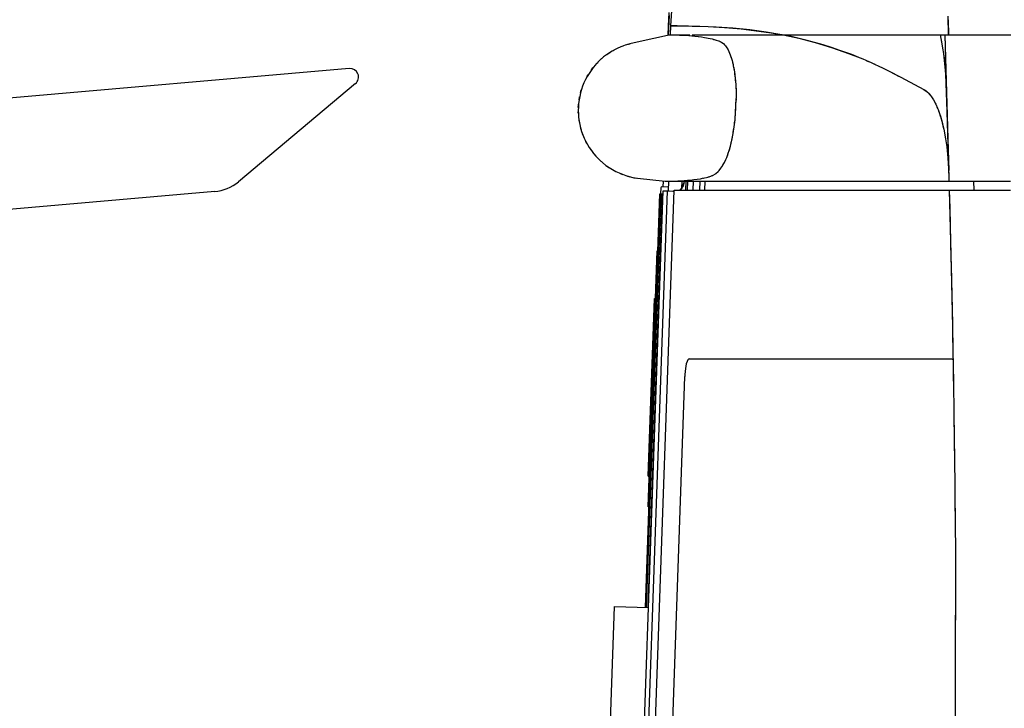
# Model space of a CAD drawing. Header units: millimetres. Extents: x 96940 to 101272, y 432237 to 434659.
# Tile 48 of 256: x 97674.088 to 97675.243, y 432613.227 to 432614.034. Entities that reach past the tile are written whole.
import ezdxf

# ---------------------------------------------------------------- set-up
doc = ezdxf.new("R2010")
doc.units = ezdxf.units.MM
doc.layers.add('citadis', color=7, linetype='Continuous')
doc.layers.add('R_BN_T_N_Tramplus abri 2e generatie', color=7, linetype='Continuous')

msp = doc.modelspace()

# ---------------------------------------------------------------- linework, layer by layer
at = {"layer": 'citadis', "color": 7}
for p, q in [((97674.85164, 432614.02698), (97674.85373, 432614.05639)), ((97674.8489, 432614.01657), (97674.85013, 432614.03936)), ((97674.84891, 432614.02709), (97674.84957, 432614.04258)), ((97675.17739, 432614.01657), (97675.17693, 432614.03847)), ((97674.84852, 432614.01598), (97674.84891, 432614.02709)), ((97674.84891, 432614.02709), (97674.84891, 432614.02709)), ((97674.85111, 432614.01668), (97674.85164, 432614.02698)), ((97674.85164, 432614.02698), (97674.85164, 432614.02699)), ((97674.85164, 432614.02698), (97674.85164, 432614.02699)), ((97674.85164, 432614.02698), (97674.87655, 432614.02671)), ((97674.85908, 432614.02693), (97674.85164, 432614.02698)), ((97674.88584, 432614.02648), (97674.85908, 432614.02693)), ((97674.87655, 432614.02671), (97674.89526, 432614.02615)), ((97674.90482, 432614.02569), (97674.88584, 432614.02648)), ((97674.89526, 432614.02615), (97674.91451, 432614.02511)), ((97674.92434, 432614.02437), (97674.90482, 432614.02569)), ((97675.17693, 432614.03405), (97675.17694, 432614.03352)), ((97675.17694, 432614.03352), (97675.17739, 432614.01657)), ((97674.8511, 432614.01654), (97674.81226, 432614.00806)), ((97674.84889, 432614.01606), (97674.8489, 432614.01657)), ((97674.8489, 432614.01657), (97674.8511, 432614.01657)), ((97674.8511, 432614.01654), (97674.85111, 432614.01668)), ((97674.8511, 432614.01654), (97674.8511, 432614.01655)), ((97674.8511, 432614.01654), (97674.8512, 432614.01654)), ((97674.8511, 432614.01654), (97674.8511, 432614.01654)), ((97674.8511, 432614.01654), (97674.8511, 432614.01654)), ((97674.85111, 432614.01668), (97674.85126, 432614.01668)), ((97674.8512, 432614.01654), (97674.85475, 432614.01649)), ((97674.85475, 432614.01649), (97674.8583, 432614.01643)), ((97674.85573, 432614.01657), (97674.86683, 432614.01657)), ((97674.8583, 432614.01643), (97674.86188, 432614.01633)), ((97674.86129, 432614.01634), (97674.86153, 432614.01634)), ((97674.86153, 432614.01634), (97674.86159, 432614.01633)), ((97674.86188, 432614.01633), (97674.86546, 432614.01619)), ((97674.86546, 432614.01619), (97674.86907, 432614.01601)), ((97674.86683, 432614.01657), (97674.87388, 432614.01657)), ((97674.86907, 432614.01601), (97674.87269, 432614.01579)), ((97674.87269, 432614.01579), (97674.87633, 432614.01551)), ((97674.87633, 432614.01551), (97674.87999, 432614.01516)), ((97674.87674, 432614.01668), (97674.88187, 432614.01668)), ((97674.87999, 432614.01516), (97674.88369, 432614.01474)), ((97674.88202, 432614.01657), (97674.88532, 432614.01657)), ((97674.88369, 432614.01474), (97674.88425, 432614.01467)), ((97674.88425, 432614.01467), (97674.88744, 432614.01422)), ((97674.88532, 432614.01657), (97674.90439, 432614.01657)), ((97674.88744, 432614.01422), (97674.89126, 432614.01361)), ((97674.90439, 432614.01657), (97674.91002, 432614.01657)), ((97674.91023, 432614.01668), (97674.91598, 432614.01668)), ((97674.91451, 432614.02511), (97674.93431, 432614.02345)), ((97674.91596, 432614.01657), (97674.92402, 432614.01657)), ((97674.92402, 432614.01657), (97674.94423, 432614.01657)), ((97674.94443, 432614.02235), (97674.92434, 432614.02437)), ((97674.93431, 432614.02345), (97674.95469, 432614.02105)), ((97674.94423, 432614.01657), (97674.9462, 432614.01657)), ((97674.96338, 432614.01977), (97674.94443, 432614.02235)), ((97674.94622, 432614.01668), (97674.95012, 432614.01668)), ((97674.95008, 432614.01657), (97674.965, 432614.01657)), ((97674.95469, 432614.02105), (97674.96915, 432614.01889)), ((97674.98197, 432614.01668), (97674.96338, 432614.01977)), ((97674.965, 432614.01657), (97674.98152, 432614.01657)), ((97674.96915, 432614.01889), (97674.98203, 432614.01668)), ((97674.98148, 432614.01668), (97674.98197, 432614.01668)), ((97674.98203, 432614.01668), (97674.98341, 432614.0164)), ((97674.98203, 432614.01668), (97674.98357, 432614.01668)), ((97674.99259, 432614.01444), (97674.98203, 432614.01668)), ((97674.98256, 432614.01657), (97674.98259, 432614.01657)), ((97674.98257, 432614.01658), (97674.98259, 432614.01657)), ((97674.98257, 432614.01658), (97674.98259, 432614.01657)), ((97674.98259, 432614.01657), (97674.98272, 432614.01657)), ((97674.98341, 432614.0164), (97675.00176, 432614.01248)), ((97674.98357, 432614.01657), (97674.98635, 432614.01657)), ((97674.98635, 432614.01657), (97675.00826, 432614.01657)), ((97675.01134, 432614.01003), (97674.99259, 432614.01444)), ((97675.00826, 432614.01657), (97675.01751, 432614.01657)), ((97675.01772, 432614.01668), (97675.02428, 432614.01668)), ((97675.02428, 432614.01657), (97675.03073, 432614.01657)), ((97675.03073, 432614.01657), (97675.05377, 432614.01657)), ((97675.05377, 432614.01657), (97675.05839, 432614.01657)), ((97675.0584, 432614.01668), (97675.06462, 432614.01668)), ((97675.06457, 432614.01657), (97675.07737, 432614.01657)), ((97675.07737, 432614.01657), (97675.10153, 432614.01657)), ((97675.10153, 432614.01657), (97675.10171, 432614.01657)), ((97675.1017, 432614.01668), (97675.10243, 432614.01668)), ((97675.10232, 432614.01657), (97675.12626, 432614.01657)), ((97675.12626, 432614.01657), (97675.14069, 432614.01657)), ((97675.14063, 432614.01668), (97675.14851, 432614.01668)), ((97675.14843, 432614.01657), (97675.15155, 432614.01657)), ((97675.15155, 432614.01657), (97675.158, 432614.01657)), ((97675.15784, 432614.01668), (97675.17304, 432614.01668)), ((97675.16726, 432614.01668), (97675.16914, 432614.008)), ((97675.16726, 432614.01668), (97675.16947, 432614.00596)), ((97675.17304, 432614.01668), (97675.17304, 432614.01657)), ((97675.17304, 432614.01657), (97675.17562, 432614.01657)), ((97675.17304, 432614.01657), (97675.17492, 432613.94892)), ((97675.17305, 432614.01649), (97675.17694, 432613.87461)), ((97675.17562, 432614.01657), (97675.17619, 432614.01657)), ((97675.17562, 432614.01657), (97675.17739, 432614.01657)), ((97675.17739, 432614.01657), (97675.1804, 432614.01657)), ((97675.1804, 432614.01657), (97675.18409, 432614.01657)), ((97675.18409, 432614.01657), (97675.18498, 432614.01657)), ((97675.18498, 432614.01657), (97675.18521, 432614.01657)), ((97675.18521, 432614.01657), (97675.1869, 432614.01657)), ((97675.1869, 432614.01657), (97675.18842, 432614.01657)), ((97675.18842, 432614.01657), (97675.18869, 432614.01657)), ((97675.18869, 432614.01657), (97675.18951, 432614.01657)), ((97675.18951, 432614.01657), (97675.19444, 432614.01657)), ((97675.19444, 432614.01657), (97675.19998, 432614.01657)), ((97675.19998, 432614.01657), (97675.20607, 432614.01657)), ((97675.20077, 432614.01657), (97675.20492, 432614.01657)), ((97675.20492, 432614.01657), (97675.2115, 432614.01657)), ((97675.20607, 432614.01657), (97675.21264, 432614.01657)), ((97675.2115, 432614.01657), (97675.21857, 432614.01657)), ((97675.21264, 432614.01657), (97675.21961, 432614.01657)), ((97675.21857, 432614.01657), (97675.22607, 432614.01657)), ((97675.21961, 432614.01657), (97675.22692, 432614.01657)), ((97675.22607, 432614.01657), (97675.23395, 432614.01657)), ((97675.23395, 432614.01657), (97675.24212, 432614.01657)), ((97675.23395, 432614.01657), (97675.2345, 432614.01657)), ((97675.2345, 432614.01657), (97675.24234, 432614.01657)), ((97675.24212, 432614.01657), (97675.24234, 432614.01657)), ((97675.24234, 432614.01657), (97675.25047, 432614.01657)), ((97674.79425, 432614.003), (97674.79033, 432614.00134)), ((97674.79199, 432614.00212), (97674.79354, 432614.00284)), ((97674.79199, 432614.00212), (97674.79354, 432614.00284)), ((97674.79354, 432614.00284), (97674.79577, 432614.0036)), ((97674.79354, 432614.00284), (97674.79577, 432614.0036)), ((97674.79824, 432614.00445), (97674.79425, 432614.003)), ((97674.80354, 432614.00602), (97674.79824, 432614.00445)), ((97674.8002, 432614.00511), (97674.80201, 432614.00573)), ((97674.8002, 432614.00511), (97674.80201, 432614.00573)), ((97674.80201, 432614.00573), (97674.80412, 432614.00619)), ((97674.80201, 432614.00573), (97674.80412, 432614.00619)), ((97674.81226, 432614.00806), (97674.80354, 432614.00602)), ((97674.89126, 432614.01361), (97674.8934, 432614.0132)), ((97674.8934, 432614.0132), (97674.89559, 432614.01275)), ((97674.89559, 432614.01275), (97674.89784, 432614.01225)), ((97674.89784, 432614.01225), (97674.90012, 432614.01168)), ((97674.90012, 432614.01168), (97674.90249, 432614.01105)), ((97674.90182, 432614.01123), (97674.90207, 432614.01117)), ((97674.90207, 432614.01117), (97674.90223, 432614.01112)), ((97674.90249, 432614.01105), (97674.90494, 432614.01032)), ((97674.90494, 432614.01032), (97674.90753, 432614.00948)), ((97674.90753, 432614.00948), (97674.90786, 432614.00937)), ((97674.90786, 432614.00937), (97674.91023, 432614.00829)), ((97674.90913, 432614.00879), (97674.90971, 432614.0086)), ((97674.90971, 432614.0086), (97674.91009, 432614.00835)), ((97674.91023, 432614.00829), (97674.91148, 432614.00756)), ((97674.91148, 432614.00756), (97674.91322, 432614.00623)), ((97674.91236, 432614.00689), (97674.91246, 432614.00682)), ((97674.91246, 432614.00682), (97674.91307, 432614.00636)), ((97674.91307, 432614.00636), (97674.91312, 432614.00631)), ((97674.91322, 432614.00623), (97674.91462, 432614.00488)), ((97674.91462, 432614.00488), (97674.91564, 432614.00365)), ((97674.91564, 432614.00365), (97674.91732, 432614.00136)), ((97674.91567, 432614.0036), (97674.916, 432614.00326)), ((97674.916, 432614.00326), (97674.91656, 432614.00239)), ((97675.00176, 432614.01248), (97675.02092, 432614.00757)), ((97675.03041, 432614.00471), (97675.01134, 432614.01003)), ((97675.02092, 432614.00757), (97675.0399, 432614.00186)), ((97675.04004, 432614.00169), (97675.03041, 432614.00471)), ((97675.16914, 432614.008), (97675.17075, 432613.99881)), ((97675.16947, 432614.00596), (97675.17139, 432613.99415)), ((97674.77623, 432613.99316), (97674.77287, 432613.99062)), ((97674.78281, 432613.99742), (97674.77623, 432613.99316)), ((97674.77679, 432613.99357), (97674.77775, 432613.99432)), ((97674.77679, 432613.99357), (97674.77775, 432613.99432)), ((97674.77775, 432613.99432), (97674.78005, 432613.99573)), ((97674.77775, 432613.99432), (97674.78005, 432613.99573)), ((97674.78652, 432613.99948), (97674.78281, 432613.99742)), ((97674.78416, 432613.99825), (97674.78541, 432613.99902)), ((97674.78416, 432613.99825), (97674.78541, 432613.99902)), ((97674.78541, 432613.99902), (97674.78771, 432614.0001)), ((97674.78541, 432613.99902), (97674.78771, 432614.0001)), ((97674.79033, 432614.00134), (97674.78652, 432613.99948)), ((97674.91732, 432614.00136), (97674.91832, 432613.99967)), ((97674.91809, 432614.00006), (97674.91842, 432613.99956)), ((97674.91832, 432613.99967), (97674.91969, 432613.99706)), ((97674.91842, 432613.99956), (97674.91889, 432613.99859)), ((97674.91969, 432613.99706), (97674.92129, 432613.99318)), ((97674.92004, 432613.99619), (97674.92051, 432613.99522)), ((97674.92051, 432613.99522), (97674.92108, 432613.99367)), ((97674.92129, 432613.99318), (97674.92174, 432613.99203)), ((97674.92174, 432613.99203), (97674.92349, 432613.98633)), ((97674.92199, 432613.99119), (97674.92234, 432613.99025)), ((97675.0399, 432614.00186), (97675.05995, 432613.99484)), ((97675.04993, 432613.99835), (97675.04004, 432614.00169)), ((97675.06379, 432613.99338), (97675.04993, 432613.99835)), ((97675.05995, 432613.99484), (97675.07672, 432613.98823)), ((97675.07198, 432613.9901), (97675.06379, 432613.99338)), ((97675.17075, 432613.99881), (97675.17203, 432613.98948)), ((97675.17139, 432613.99415), (97675.17267, 432613.98299)), ((97674.76333, 432613.98137), (97674.76063, 432613.97815)), ((97674.7689, 432613.98712), (97674.76333, 432613.98137)), ((97674.76377, 432613.98197), (97674.76422, 432613.98251)), ((97674.76377, 432613.98197), (97674.76422, 432613.98251)), ((97674.76422, 432613.98251), (97674.76633, 432613.98458)), ((97674.76422, 432613.98251), (97674.76633, 432613.98458)), ((97674.77287, 432613.99062), (97674.7689, 432613.98712)), ((97674.77021, 432613.98836), (97674.77065, 432613.98879)), ((97674.77021, 432613.98836), (97674.77065, 432613.98879)), ((97674.77065, 432613.98879), (97674.77127, 432613.98927)), ((97674.77065, 432613.98879), (97674.77127, 432613.98927)), ((97674.92234, 432613.99025), (97674.92286, 432613.98838)), ((97674.92349, 432613.98633), (97674.92464, 432613.98141)), ((97674.92382, 432613.9849), (97674.92411, 432613.98384)), ((97674.92411, 432613.98384), (97674.92449, 432613.98201)), ((97674.92464, 432613.98141), (97674.92494, 432613.98003)), ((97674.92494, 432613.98003), (97674.92613, 432613.97319)), ((97675.07672, 432613.98823), (97675.09071, 432613.98206)), ((97675.08123, 432613.98624), (97675.08575, 432613.98435)), ((97675.08575, 432613.98435), (97675.09127, 432613.9818)), ((97675.09127, 432613.98181), (97675.09472, 432613.98029)), ((97675.09472, 432613.98029), (97675.10048, 432613.97753)), ((97675.17203, 432613.98948), (97675.17332, 432613.9765)), ((97675.17267, 432613.98299), (97675.17368, 432613.97058)), ((97674.75359, 432613.96773), (97674.75162, 432613.96404)), ((97674.75357, 432613.96791), (97674.75364, 432613.96805)), ((97674.75357, 432613.96791), (97674.75364, 432613.96805)), ((97674.75575, 432613.97132), (97674.75359, 432613.96773)), ((97674.75364, 432613.96805), (97674.75482, 432613.96986)), ((97674.75364, 432613.96805), (97674.75482, 432613.96986)), ((97674.7581, 432613.97479), (97674.75575, 432613.97132)), ((97674.76063, 432613.97815), (97674.7581, 432613.97479)), ((97674.75829, 432613.9752), (97674.75852, 432613.97557)), ((97674.75829, 432613.9752), (97674.75852, 432613.97557)), ((97674.75852, 432613.97557), (97674.76037, 432613.97783)), ((97674.75852, 432613.97557), (97674.76037, 432613.97783)), ((97674.92511, 432613.97904), (97674.9254, 432613.97769)), ((97674.92528, 432613.97807), (97674.92532, 432613.97807)), ((97674.9254, 432613.97769), (97674.92582, 432613.97498)), ((97674.92613, 432613.97319), (97674.92704, 432613.9659)), ((97674.92625, 432613.97227), (97674.92643, 432613.97108)), ((97674.92643, 432613.97108), (97674.92686, 432613.96733)), ((97674.92669, 432613.9687), (97674.9267, 432613.9687)), ((97674.92669, 432613.9687), (97674.9267, 432613.9687)), ((97675.10048, 432613.97753), (97675.12131, 432613.96696)), ((97675.10048, 432613.97753), (97675.1125, 432613.97159)), ((97675.1125, 432613.97159), (97675.11876, 432613.96826)), ((97675.17332, 432613.9765), (97675.17404, 432613.96466)), ((97675.17368, 432613.97058), (97675.1763, 432613.89421)), ((97674.74828, 432613.95638), (97674.74691, 432613.95244)), ((97674.74985, 432613.96025), (97674.74828, 432613.95638)), ((97674.74969, 432613.96013), (97674.74974, 432613.96028)), ((97674.74969, 432613.96013), (97674.74974, 432613.96028)), ((97674.75162, 432613.96404), (97674.74985, 432613.96025)), ((97674.92704, 432613.9659), (97674.9277, 432613.95822)), ((97674.92708, 432613.96537), (97674.92723, 432613.96408)), ((97674.92723, 432613.96408), (97674.92747, 432613.96083)), ((97674.9277, 432613.95822), (97674.92807, 432613.95024)), ((97674.92775, 432613.95716), (97674.92783, 432613.95608)), ((97674.92783, 432613.95608), (97674.92793, 432613.95313)), ((97675.12131, 432613.96696), (97675.14251, 432613.9556)), ((97675.17404, 432613.96466), (97675.17694, 432613.87461)), ((97674.74575, 432613.94843), (97674.7448, 432613.94437)), ((97674.74691, 432613.95244), (97674.74575, 432613.94843)), ((97674.74594, 432613.94915), (97674.74659, 432613.9518)), ((97674.74594, 432613.94915), (97674.74659, 432613.9518)), ((97674.74659, 432613.9518), (97674.74671, 432613.95212)), ((97674.74659, 432613.9518), (97674.74671, 432613.95212)), ((97674.92807, 432613.95024), (97674.92818, 432613.94205)), ((97674.92809, 432613.94899), (97674.92814, 432613.94748)), ((97674.92814, 432613.94748), (97674.92815, 432613.94399)), ((97675.14251, 432613.9556), (97675.14917, 432613.95197)), ((97675.14251, 432613.9556), (97675.14844, 432613.95247)), ((97675.14844, 432613.95247), (97675.14993, 432613.95145)), ((97675.14975, 432613.95165), (97675.15013, 432613.95145)), ((97675.15013, 432613.95145), (97675.1526, 432613.94938)), ((97675.15095, 432613.95075), (97675.15179, 432613.95019)), ((97675.15179, 432613.95019), (97675.15263, 432613.94934)), ((97675.15261, 432613.94936), (97675.15342, 432613.94868)), ((97675.15342, 432613.94868), (97675.15581, 432613.9459)), ((97675.15422, 432613.94775), (97675.15503, 432613.94694)), ((97675.15503, 432613.94694), (97675.15585, 432613.94585)), ((97675.15583, 432613.94588), (97675.1566, 432613.94497)), ((97675.1566, 432613.94497), (97675.15893, 432613.94142)), ((97675.17492, 432613.94892), (97675.17679, 432613.88124)), ((97674.7432, 432613.93142), (97674.74326, 432613.93422)), ((97674.7432, 432613.93142), (97674.74326, 432613.93422)), ((97674.74354, 432613.93613), (97674.74323, 432613.93198)), ((97674.74326, 432613.93422), (97674.74338, 432613.93515)), ((97674.74326, 432613.93422), (97674.74338, 432613.93515)), ((97674.74406, 432613.94027), (97674.74354, 432613.93613)), ((97674.74405, 432613.94021), (97674.74444, 432613.9431)), ((97674.74405, 432613.94021), (97674.74444, 432613.9431)), ((97674.7448, 432613.94437), (97674.74406, 432613.94027)), ((97674.74444, 432613.9431), (97674.74459, 432613.94373)), ((97674.74444, 432613.9431), (97674.74459, 432613.94373)), ((97674.92759, 432613.92536), (97674.92802, 432613.93373)), ((97674.92802, 432613.93373), (97674.92818, 432613.94205)), ((97674.92809, 432613.93716), (97674.92817, 432613.93986)), ((97674.92816, 432613.94117), (97674.92817, 432613.93986)), ((97675.15736, 432613.94381), (97675.15814, 432613.94277)), ((97675.15814, 432613.94277), (97675.15897, 432613.94136)), ((97675.15895, 432613.94139), (97675.15964, 432613.94035)), ((97675.15964, 432613.94035), (97675.16156, 432613.9367)), ((97675.16026, 432613.93917), (97675.16091, 432613.93807)), ((97675.16091, 432613.93807), (97675.16162, 432613.93655)), ((97675.16159, 432613.93663), (97675.16234, 432613.9352)), ((97675.16234, 432613.9352), (97675.16436, 432613.93049)), ((97675.16302, 432613.93361), (97675.16371, 432613.93216)), ((97674.74308, 432613.92527), (97674.7431, 432613.92649)), ((97674.74308, 432613.92527), (97674.7431, 432613.92649)), ((97674.74308, 432613.92527), (97674.74332, 432613.92266)), ((97674.74308, 432613.92527), (97674.74332, 432613.92266)), ((97674.74323, 432613.93198), (97674.74314, 432613.92781)), ((97674.74314, 432613.92781), (97674.74326, 432613.92365)), ((97674.74326, 432613.92365), (97674.7436, 432613.9195)), ((97674.9269, 432613.91704), (97674.92759, 432613.92536)), ((97674.92727, 432613.92102), (97674.92742, 432613.92331)), ((97674.92773, 432613.928), (97674.92789, 432613.93048)), ((97674.92789, 432613.93048), (97674.92794, 432613.93206)), ((97675.16371, 432613.93216), (97675.16441, 432613.93036)), ((97675.16438, 432613.93043), (97675.16502, 432613.92895)), ((97675.16502, 432613.92895), (97675.167, 432613.92323)), ((97675.16557, 432613.92736), (97675.16628, 432613.92551)), ((97675.16628, 432613.92551), (97675.16786, 432613.92052)), ((97675.16705, 432613.92308), (97675.16776, 432613.92104)), ((97674.7436, 432613.9195), (97674.74416, 432613.91537)), ((97674.74376, 432613.91786), (97674.74389, 432613.91635)), ((97674.74376, 432613.91786), (97674.74389, 432613.91635)), ((97674.74389, 432613.91635), (97674.74438, 432613.91401)), ((97674.74389, 432613.91635), (97674.74438, 432613.91401)), ((97674.74416, 432613.91537), (97674.74493, 432613.91128)), ((97674.74493, 432613.91128), (97674.74591, 432613.90722)), ((97674.92594, 432613.90884), (97674.9269, 432613.91704)), ((97674.92612, 432613.91041), (97674.92647, 432613.91298)), ((97674.92647, 432613.91298), (97674.92674, 432613.91565)), ((97674.92702, 432613.91851), (97674.92727, 432613.92102)), ((97675.16776, 432613.92104), (97675.16942, 432613.91517)), ((97675.16837, 432613.91888), (97675.1689, 432613.91721)), ((97675.1689, 432613.91721), (97675.17011, 432613.91249)), ((97675.16946, 432613.91504), (97675.16997, 432613.91322)), ((97675.16997, 432613.91322), (97675.17153, 432613.9064)), ((97675.17019, 432613.91218), (97675.17199, 432613.90419)), ((97674.74534, 432613.90933), (97674.7457, 432613.90758)), ((97674.74534, 432613.90933), (97674.7457, 432613.90758)), ((97674.7457, 432613.90758), (97674.74636, 432613.90555)), ((97674.7457, 432613.90758), (97674.74636, 432613.90555)), ((97674.74591, 432613.90722), (97674.7471, 432613.90323)), ((97674.7471, 432613.90323), (97674.7485, 432613.89929)), ((97674.74783, 432613.90101), (97674.74847, 432613.89906)), ((97674.74783, 432613.90101), (97674.74847, 432613.89906)), ((97674.74847, 432613.89906), (97674.74924, 432613.89736)), ((97674.74847, 432613.89906), (97674.74924, 432613.89736)), ((97674.7485, 432613.89929), (97674.7501, 432613.89544)), ((97674.92364, 432613.89515), (97674.92471, 432613.90086)), ((97674.92471, 432613.90086), (97674.92594, 432613.90884)), ((97674.92494, 432613.90233), (97674.92531, 432613.90438)), ((97674.92531, 432613.90438), (97674.9257, 432613.9073)), ((97675.17159, 432613.90616), (97675.17213, 432613.9038)), ((97675.17199, 432613.90419), (97675.17375, 432613.89464)), ((97675.17213, 432613.9038), (97675.17337, 432613.89697)), ((97674.7501, 432613.89544), (97674.7519, 432613.89167)), ((97674.75122, 432613.893), (97674.75217, 432613.89091)), ((97674.75122, 432613.893), (97674.75217, 432613.89091)), ((97674.7519, 432613.89167), (97674.7539, 432613.88799)), ((97674.75217, 432613.89091), (97674.75288, 432613.88974)), ((97674.75217, 432613.89091), (97674.75288, 432613.88974)), ((97674.7539, 432613.88799), (97674.75609, 432613.88442)), ((97674.92149, 432613.88588), (97674.92324, 432613.89318)), ((97674.92167, 432613.88662), (97674.92206, 432613.88805)), ((97674.92206, 432613.88805), (97674.92293, 432613.89189)), ((97674.92324, 432613.89318), (97674.92364, 432613.89515)), ((97674.92339, 432613.89392), (97674.92358, 432613.89475)), ((97674.92358, 432613.89475), (97674.92383, 432613.89618)), ((97675.17341, 432613.89676), (97675.17379, 432613.8947)), ((97675.17375, 432613.89464), (97675.1751, 432613.88539)), ((97675.17379, 432613.8947), (97675.17514, 432613.88533)), ((97675.1763, 432613.89421), (97675.17742, 432613.85737)), ((97674.75609, 432613.88442), (97674.75846, 432613.88096)), ((97674.75695, 432613.88308), (97674.75781, 432613.88167)), ((97674.75695, 432613.88308), (97674.75781, 432613.88167)), ((97674.75781, 432613.88167), (97674.7581, 432613.88131)), ((97674.75781, 432613.88167), (97674.7581, 432613.88131)), ((97674.75846, 432613.88096), (97674.76101, 432613.87763)), ((97674.76101, 432613.87763), (97674.76374, 432613.87443)), ((97674.76187, 432613.87658), (97674.7634, 432613.87465)), ((97674.76187, 432613.87658), (97674.7634, 432613.87465)), ((97674.91716, 432613.87273), (97674.91945, 432613.87903)), ((97674.91793, 432613.87465), (97674.91891, 432613.87755)), ((97674.91945, 432613.87903), (97674.91971, 432613.87981)), ((97674.91971, 432613.87981), (97674.92149, 432613.88588)), ((97674.91994, 432613.88058), (97674.92034, 432613.88179)), ((97674.92034, 432613.88179), (97674.9211, 432613.88456)), ((97675.1751, 432613.88539), (97675.17625, 432613.87446)), ((97675.17514, 432613.88533), (97675.17651, 432613.87221)), ((97675.17679, 432613.88124), (97675.17777, 432613.84487)), ((97674.7634, 432613.87465), (97674.76354, 432613.87451)), ((97674.7634, 432613.87465), (97674.76354, 432613.87451)), ((97674.76374, 432613.87443), (97674.76806, 432613.86997)), ((97674.76806, 432613.86997), (97674.77146, 432613.86683)), ((97674.76968, 432613.86834), (97674.76973, 432613.86829)), ((97674.76968, 432613.86834), (97674.76973, 432613.86829)), ((97674.76973, 432613.86829), (97674.76988, 432613.86817)), ((97674.76973, 432613.86829), (97674.76988, 432613.86817)), ((97674.77146, 432613.86683), (97674.77559, 432613.86354)), ((97674.91162, 432613.86199), (97674.91317, 432613.86448)), ((97674.91286, 432613.86399), (97674.91342, 432613.86487)), ((97674.91317, 432613.86448), (97674.91456, 432613.86702)), ((97674.91342, 432613.86487), (97674.91397, 432613.86596)), ((97674.91456, 432613.86702), (97674.91625, 432613.8706)), ((97674.91507, 432613.86811), (97674.91578, 432613.86949)), ((97674.91578, 432613.86949), (97674.91616, 432613.87041)), ((97674.91625, 432613.8706), (97674.91716, 432613.87273)), ((97674.91737, 432613.8733), (97674.91793, 432613.87465)), ((97675.17625, 432613.87446), (97675.17713, 432613.86273)), ((97675.17651, 432613.87221), (97675.17733, 432613.85959)), ((97674.77559, 432613.86354), (97674.78335, 432613.85853)), ((97674.77648, 432613.86287), (97674.77674, 432613.86266)), ((97674.77648, 432613.86287), (97674.77674, 432613.86266)), ((97674.77674, 432613.86266), (97674.77913, 432613.86115)), ((97674.77674, 432613.86266), (97674.77913, 432613.86115)), ((97674.78335, 432613.85853), (97674.78707, 432613.8565)), ((97674.78384, 432613.85815), (97674.78433, 432613.85784)), ((97674.78384, 432613.85815), (97674.78433, 432613.85784)), ((97674.78433, 432613.85784), (97674.78704, 432613.85651)), ((97674.78433, 432613.85784), (97674.78704, 432613.85651)), ((97674.78707, 432613.8565), (97674.79091, 432613.85466)), ((97674.79091, 432613.85466), (97674.79483, 432613.85303)), ((97674.79168, 432613.85425), (97674.79242, 432613.85388)), ((97674.79168, 432613.85425), (97674.79242, 432613.85388)), ((97674.79242, 432613.85388), (97674.79525, 432613.85287)), ((97674.79242, 432613.85388), (97674.79525, 432613.85287)), ((97674.79483, 432613.85303), (97674.79884, 432613.85161)), ((97674.9012, 432613.85198), (97674.90401, 432613.85376)), ((97674.90401, 432613.85376), (97674.90459, 432613.85417)), ((97674.90411, 432613.85383), (97674.90433, 432613.85397)), ((97674.90433, 432613.85397), (97674.90446, 432613.85408)), ((97674.90459, 432613.85417), (97674.90705, 432613.85636)), ((97674.90689, 432613.85622), (97674.90722, 432613.8565)), ((97674.90705, 432613.85636), (97674.90831, 432613.85769)), ((97674.90722, 432613.8565), (97674.90744, 432613.85677)), ((97674.90831, 432613.85769), (97674.91039, 432613.86019)), ((97674.91039, 432613.86019), (97674.91162, 432613.86199)), ((97674.9107, 432613.86064), (97674.91085, 432613.86082)), ((97674.91085, 432613.86082), (97674.91121, 432613.86138)), ((97675.17713, 432613.86273), (97675.17766, 432613.84866)), ((97675.17733, 432613.85959), (97675.17742, 432613.85737)), ((97674.79884, 432613.85161), (97674.80293, 432613.85039)), ((97674.79989, 432613.85121), (97674.8009, 432613.85085)), ((97674.79989, 432613.85121), (97674.8009, 432613.85085)), ((97674.8009, 432613.85085), (97674.80371, 432613.85018)), ((97674.8009, 432613.85085), (97674.80371, 432613.85018)), ((97674.80293, 432613.85039), (97674.80707, 432613.8494)), ((97674.80707, 432613.8494), (97674.81271, 432613.84842)), ((97674.80839, 432613.84908), (97674.80963, 432613.84878)), ((97674.80839, 432613.84908), (97674.80963, 432613.84878)), ((97674.80963, 432613.84878), (97674.81167, 432613.84856)), ((97674.80963, 432613.84878), (97674.81167, 432613.84856)), ((97674.81271, 432613.84842), (97674.84511, 432613.84492)), ((97674.84269, 432613.83854), (97674.84292, 432613.84514)), ((97674.84511, 432613.84492), (97674.84551, 432613.84492)), ((97674.84511, 432613.84492), (97674.87402, 432613.84487)), ((97674.84511, 432613.84492), (97674.84511, 432613.84492)), ((97674.84511, 432613.84487), (97674.87402, 432613.84487)), ((97674.84513, 432613.84492), (97674.84555, 432613.84487)), ((97674.84513, 432613.84492), (97674.84555, 432613.84487)), ((97674.84551, 432613.84492), (97674.84909, 432613.84497)), ((97674.84896, 432613.83356), (97674.84936, 432613.84487)), ((97674.84909, 432613.84497), (97674.85269, 432613.84504)), ((97674.85269, 432613.84504), (97674.85632, 432613.84515)), ((97674.85632, 432613.84515), (97674.85996, 432613.84529)), ((97674.85996, 432613.84529), (97674.86364, 432613.84548)), ((97674.86106, 432613.84487), (97674.86106, 432613.84489)), ((97674.86106, 432613.84487), (97674.86106, 432613.84489)), ((97674.86118, 432613.84535), (97674.86143, 432613.84536)), ((97674.86143, 432613.84536), (97674.86167, 432613.84538)), ((97674.86364, 432613.84548), (97674.86734, 432613.84571)), ((97674.86465, 432613.83698), (97674.86493, 432613.84488)), ((97674.8657, 432613.84018), (97674.86692, 432613.84274)), ((97674.86637, 432613.83984), (97674.86728, 432613.84263)), ((97674.86647, 432613.83981), (97674.86732, 432613.84333)), ((97674.86659, 432613.84488), (97674.86692, 432613.84274)), ((97674.86692, 432613.84274), (97674.86693, 432613.84173)), ((97674.86693, 432613.84187), (97674.86726, 432613.84324)), ((97674.86726, 432613.84324), (97674.86732, 432613.84488)), ((97674.86728, 432613.84263), (97674.86732, 432613.84333)), ((97674.86728, 432613.84263), (97674.8678, 432613.84331)), ((97674.86732, 432613.84333), (97674.86738, 432613.84488)), ((97674.86732, 432613.84333), (97674.86732, 432613.84333)), ((97674.86734, 432613.84571), (97674.87108, 432613.846)), ((97674.86915, 432613.83446), (97674.86951, 432613.84488)), ((97674.87108, 432613.846), (97674.87486, 432613.84635)), ((97674.87128, 432613.83446), (97674.87164, 432613.84487)), ((97674.87128, 432613.83446), (97674.87164, 432613.84487)), ((97674.87402, 432613.84487), (97674.90681, 432613.84487)), ((97674.87486, 432613.84635), (97674.87869, 432613.84679)), ((97674.87776, 432613.83446), (97674.87813, 432613.84487)), ((97674.87869, 432613.84679), (97674.88258, 432613.84731)), ((97674.87965, 432613.84487), (97674.90191, 432613.84487)), ((97674.88258, 432613.84731), (97674.88658, 432613.84795)), ((97674.88579, 432613.83446), (97674.88615, 432613.84487)), ((97674.88658, 432613.84795), (97674.88884, 432613.84836)), ((97674.88884, 432613.84836), (97674.89117, 432613.84882)), ((97674.88979, 432613.84854), (97674.88994, 432613.84857)), ((97674.88994, 432613.84857), (97674.89018, 432613.84862)), ((97674.89117, 432613.84882), (97674.89355, 432613.84933)), ((97674.89144, 432613.83446), (97674.8918, 432613.84487)), ((97674.89355, 432613.84933), (97674.89512, 432613.84969)), ((97674.89512, 432613.84969), (97674.89597, 432613.84993)), ((97674.89597, 432613.84993), (97674.89851, 432613.85076)), ((97674.89627, 432613.85003), (97674.89675, 432613.85014)), ((97674.89675, 432613.85014), (97674.89739, 432613.8504)), ((97674.89851, 432613.85076), (97674.9002, 432613.85149)), ((97674.9002, 432613.85149), (97674.9012, 432613.85198)), ((97674.90054, 432613.85166), (97674.90079, 432613.85176)), ((97674.90079, 432613.85176), (97674.90095, 432613.85186)), ((97674.90681, 432613.84487), (97674.94128, 432613.84487)), ((97674.91164, 432613.84487), (97674.93567, 432613.84487)), ((97674.94128, 432613.84487), (97674.94573, 432613.84487)), ((97674.94573, 432613.84487), (97674.97554, 432613.84487)), ((97674.97325, 432613.84487), (97675.06159, 432613.84487)), ((97674.98339, 432613.84487), (97675.01009, 432613.84487)), ((97675.02222, 432613.84487), (97675.0475, 432613.84487)), ((97675.06159, 432613.84487), (97675.0945, 432613.84487)), ((97675.09297, 432613.84487), (97675.15858, 432613.84487)), ((97675.10127, 432613.84487), (97675.13343, 432613.84487)), ((97675.14705, 432613.84487), (97675.1777, 432613.84487)), ((97675.17766, 432613.84866), (97675.17767, 432613.84831)), ((97675.17767, 432613.84831), (97675.1777, 432613.84487)), ((97675.1777, 432613.84487), (97675.17777, 432613.84487)), ((97675.17777, 432613.84487), (97675.25009, 432613.84487)), ((97675.18351, 432613.84487), (97675.18453, 432613.84487)), ((97675.18718, 432613.84487), (97675.18839, 432613.84487)), ((97675.19173, 432613.84487), (97675.19261, 432613.84487)), ((97675.19625, 432613.84487), (97675.19714, 432613.84487)), ((97675.20265, 432613.84487), (97675.20453, 432613.84487)), ((97675.20657, 432613.84487), (97675.20681, 432613.83446)), ((97675.20657, 432613.84487), (97675.20682, 432613.83446)), ((97675.20884, 432613.84487), (97675.21132, 432613.84487)), ((97675.21566, 432613.84487), (97675.21848, 432613.84487)), ((97675.22277, 432613.84487), (97675.22576, 432613.84487)), ((97675.23065, 432613.84487), (97675.23355, 432613.84487)), ((97675.23909, 432613.84487), (97675.24163, 432613.84487)), ((97674.75775, 432611.40645), (97674.84252, 432613.83377)), ((97674.79124, 432612.21631), (97674.84772, 432613.83358)), ((97674.79888, 432612.21631), (97674.85539, 432613.83446)), ((97674.79997, 432612.24752), (97674.85539, 432613.83446)), ((97674.82193, 432613.34529), (97674.83887, 432613.83034)), ((97674.82324, 432613.34524), (97674.84018, 432613.83031)), ((97674.82511, 432613.34518), (97674.84205, 432613.83023)), ((97674.83887, 432613.83034), (97674.84018, 432613.83031)), ((97674.83997, 432613.83031), (97674.84022, 432613.83758)), ((97674.84018, 432613.83031), (97674.84095, 432613.83029)), ((97674.84022, 432613.83758), (97674.84057, 432613.83829)), ((97674.84022, 432613.83758), (97674.84057, 432613.83829)), ((97674.84057, 432613.83829), (97674.8413, 432613.83859)), ((97674.84057, 432613.83829), (97674.8413, 432613.83859)), ((97674.84095, 432613.83029), (97674.84177, 432613.83026)), ((97674.8413, 432613.83859), (97674.84913, 432613.83831)), ((97674.8413, 432613.83859), (97674.84913, 432613.83831)), ((97674.84177, 432613.83026), (97674.84204, 432613.83025)), ((97674.84204, 432613.83025), (97674.84205, 432613.83024)), ((97674.84205, 432613.83024), (97674.84205, 432613.83023)), ((97674.84205, 432613.83023), (97674.84239, 432613.83021)), ((97674.84252, 432613.83378), (97674.84668, 432613.83364)), ((97674.84252, 432613.83377), (97674.84252, 432613.83378)), ((97674.84252, 432613.83377), (97674.84356, 432613.83373)), ((97674.84356, 432613.83373), (97674.84668, 432613.83362)), ((97674.84668, 432613.83364), (97674.8498, 432613.83353)), ((97674.84668, 432613.83362), (97674.84772, 432613.83358)), ((97674.84772, 432613.83358), (97674.84876, 432613.83355)), ((97674.84876, 432613.83355), (97674.85535, 432613.83332)), ((97674.8498, 432613.83353), (97674.85396, 432613.83338)), ((97674.85396, 432613.83338), (97674.855, 432613.83335)), ((97674.85396, 432613.83337), (97674.85396, 432613.83338)), ((97674.855, 432613.83335), (97674.85535, 432613.83334)), ((97674.85539, 432613.83446), (97675.17804, 432613.83446)), ((97674.85539, 432613.83446), (97675.17804, 432613.83446)), ((97674.86136, 432613.83446), (97674.86401, 432613.83609)), ((97674.8617, 432613.83446), (97674.86384, 432613.83597)), ((97674.86384, 432613.83597), (97674.86543, 432613.83797)), ((97674.86404, 432613.83612), (97674.86613, 432613.83905)), ((97674.86468, 432613.83777), (97674.8652, 432613.83775)), ((97674.86468, 432613.83777), (97674.8652, 432613.83775)), ((97674.86474, 432613.83947), (97674.8657, 432613.84018)), ((97674.86543, 432613.83797), (97674.86637, 432613.83984)), ((97675.17804, 432613.83446), (97675.18307, 432613.83446)), ((97675.17804, 432613.83446), (97675.17859, 432613.81351)), ((97675.17804, 432613.83446), (97675.17992, 432613.75956)), ((97675.17804, 432613.83446), (97675.25007, 432613.83446)), ((97675.18567, 432613.83446), (97675.18582, 432613.83446)), ((97675.18959, 432613.83446), (97675.19097, 432613.83446)), ((97675.19394, 432613.83446), (97675.1955, 432613.83446)), ((97675.20154, 432613.83446), (97675.20214, 432613.83446)), ((97675.2082, 432613.83446), (97675.20997, 432613.83446)), ((97675.21488, 432613.83446), (97675.21712, 432613.83446)), ((97675.2232, 432613.83446), (97675.2258, 432613.83446)), ((97675.23068, 432613.83446), (97675.23356, 432613.83446)), ((97675.23911, 432613.83446), (97675.24163, 432613.83446)), ((97675.17859, 432613.81351), (97675.18004, 432613.7541)), ((97674.82509, 432613.46314), (97674.83557, 432613.76318)), ((97674.83557, 432613.76318), (97674.83652, 432613.76315)), ((97675.17992, 432613.75956), (97675.1818, 432613.67409)), ((97675.18004, 432613.75406), (97675.18025, 432613.74569)), ((97675.18025, 432613.74569), (97675.18173, 432613.67777)), ((97674.82513, 432613.49939), (97674.83239, 432613.70739)), ((97674.83239, 432613.70739), (97674.83362, 432613.70735)), ((97675.18173, 432613.67777), (97675.18197, 432613.66493)), ((97675.1818, 432613.67409), (97675.18318, 432613.59765)), ((97675.18197, 432613.66489), (97675.18299, 432613.60972)), ((97674.87069, 432613.63357), (97674.86983, 432613.63079)), ((97674.87164, 432613.6355), (97674.87069, 432613.63357)), ((97674.87226, 432613.63618), (97674.87164, 432613.6355)), ((97674.87313, 432613.63675), (97674.87226, 432613.63618)), ((97674.87313, 432613.63675), (97675.1808, 432613.63675)), ((97675.1808, 432613.63675), (97675.18232, 432613.63613)), ((97675.18232, 432613.63613), (97675.18249, 432613.63592)), ((97674.86878, 432613.62529), (97674.8681, 432613.61826)), ((97674.86983, 432613.63079), (97674.86878, 432613.62529)), ((97674.82272, 432612.32051), (97674.86796, 432613.6161)), ((97674.8681, 432613.61826), (97674.86796, 432613.6161)), ((97675.18299, 432613.60972), (97675.18356, 432613.57216)), ((97675.18355, 432613.57313), (97675.1843, 432613.51775)), ((97675.18356, 432613.57211), (97675.18403, 432613.54156)), ((97675.18403, 432613.54156), (97675.1846, 432613.49073)), ((97674.82513, 432613.49939), (97674.82636, 432613.49935)), ((97675.1846, 432613.49123), (97675.18511, 432613.43274)), ((97675.1846, 432613.4907), (97675.1848, 432613.47327)), ((97675.1848, 432613.47327), (97675.18527, 432613.41149)), ((97674.82509, 432613.46314), (97674.82604, 432613.4631)), ((97675.18527, 432613.41167), (97675.18558, 432613.33033)), ((97675.18527, 432613.41148), (97675.18532, 432613.40487)), ((97675.18532, 432613.40487), (97675.18557, 432613.33636)), ((97674.77945, 432613.17496), (97674.78544, 432613.34656)), ((97674.78544, 432613.34656), (97674.82546, 432613.34516)), ((97675.18556, 432613.31756), (97675.18557, 432613.33636)), ((97675.1855, 432613.25346), (97675.18558, 432613.33033)), ((97675.18555, 432613.26775), (97675.18556, 432613.31754)), ((97675.18539, 432613.2271), (97675.18555, 432613.26775)), ((97675.18508, 432613.17266), (97675.18541, 432613.23016))]:
    msp.add_line(p, q, dxfattribs=at)
for start, end in [(349.78246, 357.97583), (313.91207, 319.3481), (332.43615, 339.068)]:
    msp.add_arc((97674.85692, 432613.84368), 0.01041, start, end, dxfattribs=at)
at = {"layer": 'R_BN_T_N_Tramplus abri 2e generatie'}
for p, q in [((97674.47467, 432613.97697), (97671.63763, 432613.73048)), ((97674.48196, 432613.95934), (97674.34464, 432613.84426)), ((97674.31685, 432613.83277), (97671.81771, 432613.61574))]:
    msp.add_line(p, q, dxfattribs=at)
for centre, radius, start, end in [((97674.47554, 432613.96701), 0.01, 309.96321, 94.96321), ((97674.31252, 432613.88259), 0.05, 274.96321, 309.96321)]:
    msp.add_arc(centre, radius, start, end, dxfattribs=at)

doc.saveas('drawing.dxf')
